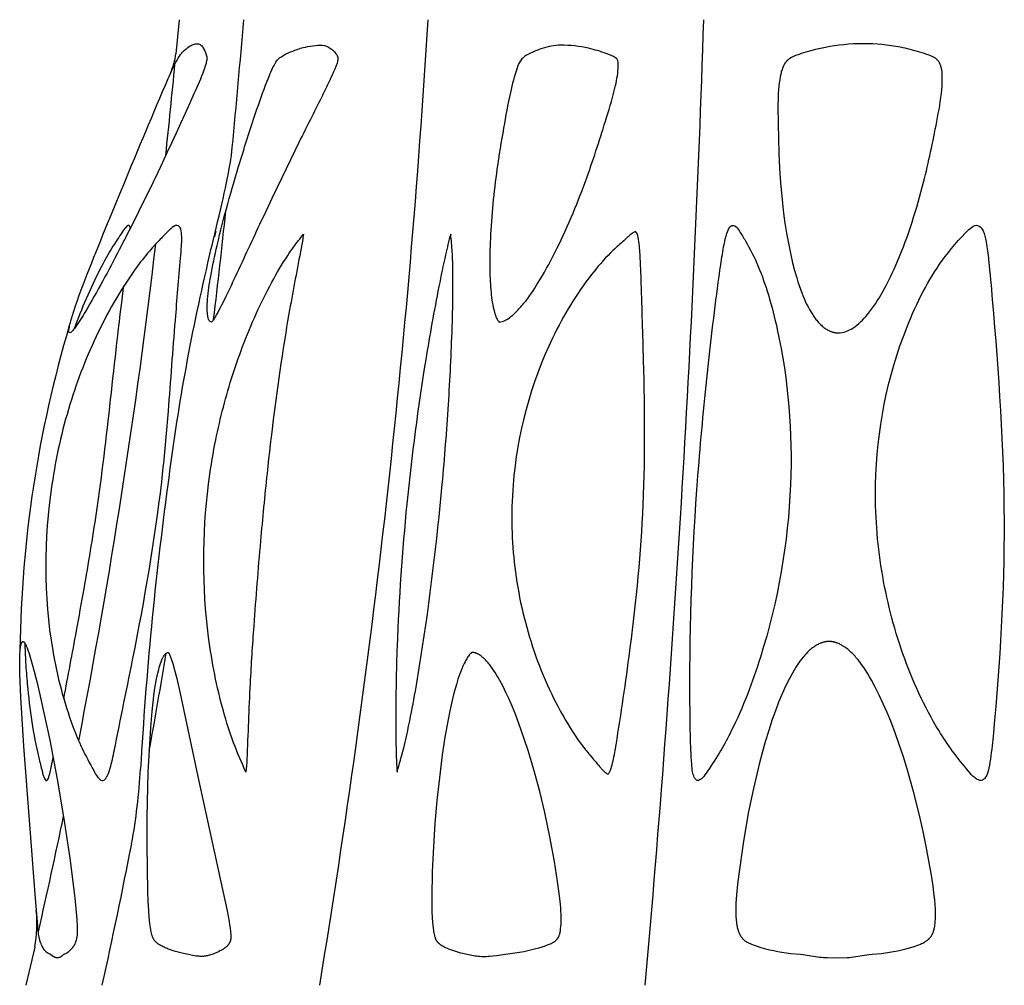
# Model space of a CAD drawing. Header units: millimetres. Extents: x 1250 to 1725, y 0 to 1655.
# Tile 93 of 256: x 1455 to 1487, y 782 to 813. Entities that reach past the tile are written whole.
import ezdxf

# ---------------------------------------------------------------- set-up
doc = ezdxf.new("R2010")
doc.units = ezdxf.units.MM
doc.header["$MEASUREMENT"] = 0
doc.layers.add('Crea2D$visibili$tangenti', color=7, linetype='Continuous', true_color=0x000000)

msp = doc.modelspace()

# ---------------------------------------------------------------- linework, layer by layer
at = {"layer": 'Crea2D$visibili$tangenti'}
for p, q in [((1460.275, 812.611), (1460.175, 811.517)), ((1461.458, 805.8), (1461.41, 805.632)), ((1455.639, 782.795), (1455.351, 781.569))]:
    msp.add_line(p, q, dxfattribs=at)
msp.add_lwpolyline([(1482.278, 811.839), (1482.248, 811.839), (1482.097, 811.837), (1481.947, 811.831), (1481.796, 811.821), (1481.646, 811.807), (1481.496, 811.789), (1481.347, 811.769), (1481.198, 811.744), (1481.05, 811.717), (1480.891, 811.684), (1480.734, 811.648), (1480.577, 811.608), (1480.421, 811.564), (1480.275, 811.52), (1480.203, 811.496), (1480.131, 811.471), (1480.089, 811.455), (1480.046, 811.439), (1480.025, 811.43), (1480.005, 811.42), (1479.984, 811.41), (1479.964, 811.4), (1479.952, 811.393), (1479.941, 811.387), (1479.929, 811.38), (1479.918, 811.373), (1479.907, 811.365), (1479.896, 811.358), (1479.885, 811.35), (1479.874, 811.342), (1479.864, 811.334), (1479.853, 811.325), (1479.843, 811.316), (1479.833, 811.307), (1479.824, 811.298), (1479.814, 811.289), (1479.805, 811.279), (1479.796, 811.269), (1479.787, 811.259), (1479.778, 811.248), (1479.77, 811.236), (1479.762, 811.225), (1479.754, 811.213), (1479.746, 811.201), (1479.738, 811.189), (1479.731, 811.177), (1479.724, 811.165), (1479.718, 811.152), (1479.711, 811.14), (1479.705, 811.127), (1479.693, 811.101), (1479.682, 811.075), (1479.668, 811.039), (1479.656, 811.003), (1479.644, 810.966), (1479.633, 810.93), (1479.624, 810.893), (1479.615, 810.856), (1479.599, 810.781), (1479.581, 810.679), (1479.567, 810.577), (1479.555, 810.474), (1479.545, 810.371), (1479.536, 810.234), (1479.529, 810.096), (1479.522, 809.819), (1479.528, 809.267), (1479.556, 808.315), (1479.578, 807.84), (1479.609, 807.365), (1479.669, 806.717), (1479.707, 806.393), (1479.751, 806.071), (1479.802, 805.749), (1479.86, 805.429), (1479.925, 805.11), (1479.998, 804.793), (1480.06, 804.549), (1480.129, 804.308), (1480.166, 804.188), (1480.205, 804.068), (1480.247, 803.95), (1480.291, 803.832), (1480.327, 803.74), (1480.365, 803.649), (1480.405, 803.559), (1480.448, 803.47), (1480.492, 803.382), (1480.539, 803.295), (1480.589, 803.21), (1480.642, 803.126), (1480.683, 803.065), (1480.726, 803.005), (1480.748, 802.976), (1480.771, 802.947), (1480.794, 802.918), (1480.818, 802.891), (1480.843, 802.863), (1480.868, 802.837), (1480.894, 802.811), (1480.92, 802.786), (1480.948, 802.761), (1480.976, 802.738), (1481.004, 802.715), (1481.034, 802.694), (1481.058, 802.677), (1481.082, 802.662), (1481.107, 802.647), (1481.133, 802.632), (1481.158, 802.619), (1481.185, 802.606), (1481.198, 802.601), (1481.211, 802.595), (1481.225, 802.589), (1481.238, 802.584), (1481.252, 802.579), (1481.266, 802.575), (1481.28, 802.57), (1481.293, 802.566), (1481.307, 802.563), (1481.321, 802.559), (1481.336, 802.556), (1481.35, 802.553), (1481.364, 802.55), (1481.378, 802.548), (1481.393, 802.546), (1481.407, 802.545), (1481.422, 802.543), (1481.436, 802.543), (1481.451, 802.542), (1481.465, 802.542)], dxfattribs=at)
for points in [[(1455.258, 792.62), (1455.259, 792.62), (1455.26, 792.62), (1455.261, 792.62), (1455.262, 792.619), (1455.263, 792.619), (1455.264, 792.619), (1455.265, 792.619), (1455.266, 792.618), (1455.267, 792.618), (1455.268, 792.618), (1455.269, 792.617), (1455.27, 792.617), (1455.27, 792.617), (1455.271, 792.616), (1455.272, 792.616), (1455.273, 792.615), (1455.274, 792.615), (1455.275, 792.614), (1455.276, 792.614), (1455.277, 792.613), (1455.278, 792.612), (1455.28, 792.611), (1455.282, 792.61), (1455.283, 792.608), (1455.285, 792.607), (1455.286, 792.606), (1455.289, 792.604), (1455.291, 792.602), (1455.293, 792.6), (1455.295, 792.597), (1455.297, 792.595), (1455.299, 792.593), (1455.301, 792.591), (1455.303, 792.588), (1455.306, 792.584), (1455.31, 792.579), (1455.313, 792.574), (1455.316, 792.569), (1455.322, 792.56), (1455.328, 792.551), (1455.333, 792.542), (1455.338, 792.533), (1455.348, 792.514), (1455.357, 792.495), (1455.366, 792.476), (1455.374, 792.457), (1455.39, 792.418), (1455.417, 792.344), (1455.444, 792.27), (1455.493, 792.119), (1455.537, 791.968), (1455.579, 791.816), (1455.713, 791.293), (1455.836, 790.768), (1456.118, 789.454), (1456.36, 788.192), (1456.576, 786.925), (1456.764, 785.654), (1456.925, 784.379), (1456.973, 783.915), (1456.991, 783.683), (1457.002, 783.45), (1457.004, 783.336), (1457.003, 783.28), (1457.002, 783.251), (1457, 783.223), (1456.998, 783.195), (1456.995, 783.167), (1456.992, 783.139), (1456.988, 783.112), (1456.983, 783.084), (1456.977, 783.057), (1456.971, 783.029), (1456.963, 783.002), (1456.958, 782.983), (1456.951, 782.964), (1456.944, 782.945), (1456.937, 782.926), (1456.928, 782.907), (1456.92, 782.889), (1456.915, 782.88), (1456.91, 782.871), (1456.905, 782.862), (1456.9, 782.853), (1456.892, 782.84), (1456.884, 782.827), (1456.875, 782.814), (1456.866, 782.801), (1456.856, 782.789), (1456.847, 782.777), (1456.837, 782.765), (1456.826, 782.753), (1456.806, 782.729), (1456.784, 782.707), (1456.74, 782.663), (1456.722, 782.645), (1456.712, 782.637), (1456.703, 782.629), (1456.698, 782.625), (1456.693, 782.621), (1456.688, 782.617), (1456.683, 782.613), (1456.678, 782.61), (1456.673, 782.606), (1456.667, 782.603), (1456.662, 782.6), (1456.658, 782.598), (1456.654, 782.596), (1456.647, 782.592), (1456.639, 782.589), (1456.631, 782.585), (1456.586, 782.568), (1456.581, 782.566), (1456.577, 782.564), (1456.572, 782.562), (1456.568, 782.56), (1456.564, 782.558), (1456.562, 782.557), (1456.56, 782.555), (1456.557, 782.553), (1456.554, 782.551), (1456.551, 782.549), (1456.548, 782.547), (1456.545, 782.545), (1456.542, 782.542), (1456.537, 782.537), (1456.531, 782.532), (1456.504, 782.506), (1456.498, 782.501), (1456.492, 782.496), (1456.487, 782.491), (1456.484, 782.488), (1456.481, 782.486), (1456.478, 782.484), (1456.474, 782.482), (1456.471, 782.48), (1456.468, 782.478), (1456.465, 782.476), (1456.463, 782.475), (1456.46, 782.473), (1456.457, 782.472), (1456.455, 782.471), (1456.452, 782.469), (1456.449, 782.468), (1456.446, 782.467), (1456.443, 782.466), (1456.44, 782.465), (1456.434, 782.463), (1456.428, 782.461), (1456.422, 782.46), (1456.416, 782.458), (1456.41, 782.457), (1456.404, 782.456), (1456.398, 782.455), (1456.386, 782.453), (1456.374, 782.452), (1456.36, 782.453), (1456.346, 782.454), (1456.339, 782.455), (1456.332, 782.456), (1456.325, 782.457), (1456.318, 782.458), (1456.311, 782.459), (1456.304, 782.461), (1456.298, 782.463), (1456.291, 782.465), (1456.284, 782.467), (1456.277, 782.469), (1456.274, 782.471), (1456.271, 782.472), (1456.268, 782.473), (1456.264, 782.475), (1456.26, 782.477), (1456.256, 782.479), (1456.251, 782.481), (1456.247, 782.484), (1456.243, 782.486), (1456.239, 782.489), (1456.231, 782.494), (1456.223, 782.5), (1456.215, 782.506), (1456.169, 782.542), (1456.162, 782.548), (1456.154, 782.554), (1456.15, 782.556), (1456.145, 782.559), (1456.141, 782.561), (1456.137, 782.564), (1456.132, 782.566), (1456.128, 782.569), (1456.118, 782.573), (1456.079, 782.591), (1456.069, 782.595), (1456.064, 782.598), (1456.06, 782.6), (1456.055, 782.603), (1456.05, 782.606), (1456.045, 782.609), (1456.04, 782.612), (1456.035, 782.615), (1456.03, 782.619), (1456.026, 782.622), (1456.021, 782.626), (1456.017, 782.63), (1456.013, 782.633), (1456.008, 782.637), (1456.004, 782.641), (1455.996, 782.649), (1455.988, 782.658), (1455.98, 782.667), (1455.972, 782.676), (1455.965, 782.685), (1455.957, 782.695), (1455.943, 782.714), (1455.93, 782.734), (1455.911, 782.764), (1455.892, 782.794), (1455.875, 782.824), (1455.867, 782.84), (1455.86, 782.855), (1455.852, 782.871), (1455.845, 782.887), (1455.838, 782.903), (1455.832, 782.919), (1455.825, 782.935), (1455.819, 782.951), (1455.814, 782.967), (1455.808, 782.984), (1455.802, 783.006), (1455.796, 783.028), (1455.79, 783.051), (1455.785, 783.074), (1455.78, 783.097), (1455.776, 783.12), (1455.768, 783.167), (1455.762, 783.214), (1455.746, 783.356), (1455.66, 784.363), (1455.289, 789.259), (1455.185, 790.835), (1455.156, 791.585), (1455.153, 791.862), (1455.157, 792.139), (1455.161, 792.227), (1455.167, 792.315), (1455.171, 792.359), (1455.176, 792.402), (1455.182, 792.446), (1455.19, 792.489), (1455.195, 792.513), (1455.197, 792.525), (1455.2, 792.537), (1455.202, 792.543), (1455.204, 792.548), (1455.206, 792.554), (1455.208, 792.56), (1455.21, 792.566), (1455.212, 792.571), (1455.215, 792.577), (1455.218, 792.583), (1455.219, 792.586), (1455.221, 792.589), (1455.223, 792.592), (1455.224, 792.596), (1455.225, 792.597), (1455.226, 792.599), (1455.227, 792.6), (1455.229, 792.601), (1455.23, 792.603), (1455.231, 792.604), (1455.232, 792.606), (1455.233, 792.607), (1455.234, 792.608), (1455.236, 792.609), (1455.236, 792.61), (1455.237, 792.61), (1455.237, 792.611), (1455.238, 792.612), (1455.239, 792.612), (1455.24, 792.613), (1455.24, 792.613), (1455.241, 792.614), (1455.242, 792.614), (1455.242, 792.615), (1455.243, 792.615), (1455.244, 792.615), (1455.245, 792.616), (1455.245, 792.616), (1455.246, 792.617), (1455.247, 792.617), (1455.248, 792.617), (1455.249, 792.618), (1455.25, 792.618), (1455.25, 792.618), (1455.251, 792.619), (1455.252, 792.619), (1455.253, 792.619), (1455.254, 792.619), (1455.255, 792.62), (1455.256, 792.62), (1455.257, 792.62)], [(1481.166, 792.62), (1481.151, 792.62), (1481.135, 792.62), (1481.12, 792.619), (1481.105, 792.618), (1481.089, 792.616), (1481.074, 792.614), (1481.059, 792.612), (1481.044, 792.61), (1481.029, 792.607), (1481.014, 792.603), (1480.999, 792.6), (1480.985, 792.596), (1480.97, 792.592), (1480.955, 792.588), (1480.941, 792.583), (1480.927, 792.578), (1480.912, 792.573), (1480.898, 792.567), (1480.87, 792.556), (1480.842, 792.543), (1480.815, 792.53), (1480.788, 792.515), (1480.761, 792.5), (1480.735, 792.484), (1480.709, 792.468), (1480.674, 792.444), (1480.64, 792.419), (1480.606, 792.393), (1480.573, 792.366), (1480.541, 792.338), (1480.51, 792.309), (1480.48, 792.28), (1480.45, 792.249), (1480.421, 792.218), (1480.392, 792.186), (1480.364, 792.154), (1480.337, 792.121), (1480.284, 792.054), (1480.233, 791.986), (1480.168, 791.893), (1480.105, 791.799), (1480.046, 791.703), (1479.989, 791.605), (1479.934, 791.507), (1479.881, 791.407), (1479.781, 791.204), (1479.66, 790.938), (1479.548, 790.667), (1479.443, 790.393), (1479.344, 790.117), (1479.227, 789.76), (1479.118, 789.401), (1479.016, 789.04), (1478.92, 788.677), (1478.734, 787.895), (1478.572, 787.108), (1478.403, 786.13), (1478.265, 785.147), (1478.225, 784.815), (1478.192, 784.482), (1478.181, 784.341), (1478.173, 784.2), (1478.169, 784.058), (1478.169, 783.916), (1478.171, 783.813), (1478.174, 783.761), (1478.178, 783.709), (1478.182, 783.657), (1478.188, 783.605), (1478.195, 783.554), (1478.204, 783.502), (1478.21, 783.466), (1478.218, 783.43), (1478.227, 783.394), (1478.237, 783.358), (1478.242, 783.341), (1478.247, 783.323), (1478.253, 783.306), (1478.26, 783.289), (1478.267, 783.272), (1478.274, 783.255), (1478.281, 783.238), (1478.289, 783.221), (1478.296, 783.208), (1478.303, 783.194), (1478.31, 783.181), (1478.318, 783.168), (1478.326, 783.155), (1478.334, 783.143), (1478.343, 783.13), (1478.352, 783.118), (1478.361, 783.106), (1478.37, 783.094), (1478.38, 783.083), (1478.39, 783.071), (1478.4, 783.06), (1478.411, 783.05), (1478.421, 783.039), (1478.432, 783.029), (1478.443, 783.02), (1478.455, 783.011), (1478.466, 783.002), (1478.478, 782.993), (1478.49, 782.985), (1478.502, 782.977), (1478.514, 782.969), (1478.527, 782.961), (1478.539, 782.954), (1478.552, 782.947), (1478.578, 782.933), (1478.604, 782.92), (1478.631, 782.908), (1478.654, 782.898), (1478.678, 782.888), (1478.726, 782.87), (1478.823, 782.837), (1478.975, 782.789), (1479.128, 782.746), (1479.258, 782.713), (1479.388, 782.683), (1479.519, 782.656), (1479.651, 782.632), (1479.792, 782.61), (1479.862, 782.601), (1479.933, 782.593), (1480.236, 782.568), (1480.337, 782.557), (1480.402, 782.549), (1480.796, 782.485), (1480.862, 782.477), (1480.923, 782.471), (1480.984, 782.466), (1481.105, 782.459), (1481.349, 782.452), (1481.749, 782.463), (1481.815, 782.468), (1481.882, 782.474), (1481.954, 782.483), (1482.025, 782.493), (1482.382, 782.551), (1482.454, 782.56), (1482.554, 782.57), (1482.854, 782.595), (1482.981, 782.611), (1483.107, 782.63), (1483.241, 782.653), (1483.374, 782.68), (1483.507, 782.71), (1483.638, 782.743), (1483.758, 782.775), (1483.876, 782.811), (1483.934, 782.83), (1483.993, 782.851), (1484.051, 782.872), (1484.108, 782.896), (1484.144, 782.911), (1484.179, 782.928), (1484.214, 782.945), (1484.231, 782.954), (1484.247, 782.963), (1484.264, 782.973), (1484.28, 782.983), (1484.296, 782.994), (1484.312, 783.005), (1484.328, 783.017), (1484.343, 783.029), (1484.357, 783.041), (1484.364, 783.048), (1484.371, 783.054), (1484.381, 783.064), (1484.391, 783.074), (1484.401, 783.085), (1484.41, 783.095), (1484.419, 783.106), (1484.428, 783.117), (1484.436, 783.128), (1484.445, 783.14), (1484.453, 783.152), (1484.46, 783.164), (1484.468, 783.176), (1484.475, 783.188), (1484.482, 783.201), (1484.488, 783.213), (1484.495, 783.226), (1484.501, 783.239), (1484.507, 783.254), (1484.514, 783.27), (1484.52, 783.285), (1484.525, 783.301), (1484.53, 783.317), (1484.535, 783.333), (1484.54, 783.349), (1484.544, 783.366), (1484.551, 783.398), (1484.558, 783.431), (1484.563, 783.465), (1484.568, 783.498), (1484.574, 783.544), (1484.578, 783.59), (1484.582, 783.637), (1484.584, 783.683), (1484.587, 783.776), (1484.588, 783.869), (1484.584, 784.017), (1484.577, 784.166), (1484.565, 784.313), (1484.551, 784.461), (1484.513, 784.756), (1484.468, 785.05), (1484.3, 785.982), (1484.191, 786.509), (1484.073, 787.034), (1483.88, 787.803), (1483.663, 788.565), (1483.546, 788.941), (1483.422, 789.315), (1483.29, 789.687), (1483.15, 790.055), (1483.034, 790.339), (1482.912, 790.621), (1482.782, 790.9), (1482.644, 791.174), (1482.531, 791.382), (1482.472, 791.484), (1482.412, 791.585), (1482.348, 791.685), (1482.283, 791.783), (1482.215, 791.879), (1482.144, 791.974), (1482.089, 792.043), (1482.031, 792.112), (1482.002, 792.145), (1481.972, 792.178), (1481.942, 792.21), (1481.911, 792.241), (1481.879, 792.272), (1481.847, 792.302), (1481.814, 792.332), (1481.78, 792.36), (1481.745, 792.388), (1481.71, 792.414), (1481.674, 792.44), (1481.637, 792.464), (1481.611, 792.481), (1481.583, 792.497), (1481.556, 792.512), (1481.528, 792.527), (1481.5, 792.541), (1481.471, 792.554), (1481.442, 792.566), (1481.427, 792.571), (1481.413, 792.577), (1481.398, 792.582), (1481.383, 792.586), (1481.368, 792.591), (1481.353, 792.595), (1481.338, 792.599), (1481.323, 792.603), (1481.307, 792.606), (1481.292, 792.609), (1481.276, 792.612), (1481.261, 792.614), (1481.245, 792.616), (1481.23, 792.617), (1481.214, 792.619), (1481.198, 792.619), (1481.182, 792.62)], [(1459.923, 792.27), (1459.924, 792.269), (1459.925, 792.268), (1459.927, 792.268), (1459.928, 792.267), (1459.929, 792.266), (1459.93, 792.265), (1459.931, 792.265), (1459.932, 792.264), (1459.933, 792.263), (1459.934, 792.262), (1459.935, 792.261), (1459.935, 792.26), (1459.936, 792.259), (1459.937, 792.258), (1459.939, 792.256), (1459.941, 792.254), (1459.942, 792.252), (1459.944, 792.25), (1459.945, 792.248), (1459.948, 792.244), (1459.951, 792.239), (1459.957, 792.229), (1459.963, 792.219), (1459.968, 792.209), (1459.973, 792.198), (1459.978, 792.187), (1459.983, 792.177), (1459.992, 792.155), (1460.003, 792.125), (1460.015, 792.094), (1460.036, 792.033), (1460.074, 791.909), (1460.139, 791.671), (1460.199, 791.43), (1460.308, 790.947), (1460.908, 788.136), (1461.82, 783.966), (1461.853, 783.793), (1461.883, 783.619), (1461.899, 783.513), (1461.914, 783.407), (1461.926, 783.3), (1461.935, 783.193), (1461.938, 783.148), (1461.939, 783.126), (1461.939, 783.115), (1461.939, 783.104), (1461.939, 783.092), (1461.938, 783.081), (1461.938, 783.07), (1461.936, 783.059), (1461.935, 783.049), (1461.933, 783.038), (1461.931, 783.027), (1461.93, 783.022), (1461.929, 783.016), (1461.927, 783.009), (1461.925, 783.001), (1461.922, 782.994), (1461.92, 782.986), (1461.917, 782.979), (1461.914, 782.972), (1461.911, 782.964), (1461.908, 782.957), (1461.905, 782.95), (1461.901, 782.943), (1461.897, 782.936), (1461.894, 782.929), (1461.89, 782.922), (1461.886, 782.915), (1461.881, 782.909), (1461.877, 782.902), (1461.87, 782.891), (1461.862, 782.88), (1461.854, 782.87), (1461.846, 782.86), (1461.837, 782.85), (1461.828, 782.84), (1461.819, 782.83), (1461.81, 782.821), (1461.8, 782.812), (1461.79, 782.803), (1461.78, 782.794), (1461.77, 782.786), (1461.76, 782.778), (1461.749, 782.77), (1461.739, 782.762), (1461.728, 782.754), (1461.706, 782.739), (1461.683, 782.724), (1461.66, 782.711), (1461.636, 782.697), (1461.613, 782.684), (1461.589, 782.672), (1461.54, 782.648), (1461.469, 782.615), (1461.433, 782.6), (1461.397, 782.586), (1461.361, 782.572), (1461.324, 782.559), (1461.287, 782.547), (1461.25, 782.536), (1461.209, 782.525), (1461.189, 782.521), (1461.168, 782.516), (1461.147, 782.512), (1461.127, 782.509), (1461.106, 782.505), (1461.085, 782.503), (1461.069, 782.501), (1461.053, 782.5), (1461.037, 782.499), (1461.021, 782.499), (1460.989, 782.498), (1460.958, 782.499), (1460.926, 782.501), (1460.894, 782.503), (1460.862, 782.507), (1460.83, 782.511), (1460.767, 782.52), (1460.704, 782.532), (1460.579, 782.557), (1460.413, 782.593), (1460.248, 782.632), (1460.166, 782.654), (1460.085, 782.678), (1460.005, 782.704), (1459.965, 782.719), (1459.926, 782.734), (1459.893, 782.747), (1459.861, 782.761), (1459.829, 782.775), (1459.797, 782.79), (1459.766, 782.806), (1459.735, 782.822), (1459.704, 782.839), (1459.673, 782.856), (1459.65, 782.87), (1459.628, 782.884), (1459.606, 782.898), (1459.596, 782.906), (1459.585, 782.913), (1459.575, 782.921), (1459.565, 782.929), (1459.555, 782.937), (1459.545, 782.946), (1459.536, 782.954), (1459.527, 782.963), (1459.518, 782.972), (1459.509, 782.982), (1459.503, 782.99), (1459.496, 782.998), (1459.49, 783.006), (1459.484, 783.014), (1459.478, 783.023), (1459.473, 783.031), (1459.467, 783.04), (1459.462, 783.049), (1459.457, 783.058), (1459.452, 783.067), (1459.447, 783.076), (1459.443, 783.086), (1459.438, 783.095), (1459.434, 783.105), (1459.426, 783.124), (1459.419, 783.144), (1459.412, 783.164), (1459.405, 783.184), (1459.399, 783.205), (1459.394, 783.225), (1459.388, 783.246), (1459.379, 783.288), (1459.366, 783.355), (1459.354, 783.423), (1459.337, 783.557), (1459.316, 783.757), (1459.299, 783.959), (1459.281, 784.269), (1459.269, 784.578), (1459.25, 786.088), (1459.254, 786.978), (1459.287, 788.418), (1459.32, 789.138), (1459.366, 789.856), (1459.408, 790.367), (1459.465, 790.876), (1459.49, 791.059), (1459.519, 791.24), (1459.552, 791.421), (1459.59, 791.601), (1459.62, 791.726), (1459.637, 791.788), (1459.655, 791.85), (1459.675, 791.911), (1459.697, 791.971), (1459.709, 792.001), (1459.721, 792.031), (1459.734, 792.06), (1459.748, 792.089), (1459.756, 792.106), (1459.764, 792.122), (1459.773, 792.139), (1459.782, 792.155), (1459.787, 792.162), (1459.792, 792.17), (1459.797, 792.178), (1459.803, 792.185), (1459.808, 792.193), (1459.814, 792.2), (1459.82, 792.207), (1459.826, 792.214), (1459.831, 792.219), (1459.836, 792.224), (1459.841, 792.229), (1459.846, 792.234), (1459.849, 792.237), (1459.852, 792.239), (1459.855, 792.241), (1459.858, 792.243), (1459.861, 792.245), (1459.864, 792.247), (1459.866, 792.249), (1459.869, 792.251), (1459.873, 792.253), (1459.876, 792.255), (1459.879, 792.257), (1459.882, 792.258), (1459.885, 792.26), (1459.888, 792.261), (1459.892, 792.263), (1459.895, 792.264), (1459.898, 792.265), (1459.902, 792.266), (1459.905, 792.267), (1459.909, 792.268), (1459.912, 792.268), (1459.916, 792.269), (1459.92, 792.269)], [(1469.702, 792.27), (1469.7, 792.269), (1469.698, 792.269), (1469.696, 792.268), (1469.694, 792.268), (1469.693, 792.267), (1469.691, 792.266), (1469.689, 792.266), (1469.687, 792.265), (1469.686, 792.264), (1469.684, 792.263), (1469.681, 792.261), (1469.677, 792.26), (1469.674, 792.258), (1469.671, 792.256), (1469.668, 792.253), (1469.665, 792.251), (1469.662, 792.249), (1469.659, 792.247), (1469.656, 792.244), (1469.65, 792.239), (1469.645, 792.235), (1469.64, 792.23), (1469.635, 792.225), (1469.63, 792.22), (1469.626, 792.215), (1469.621, 792.21), (1469.612, 792.199), (1469.603, 792.188), (1469.595, 792.177), (1469.578, 792.155), (1469.558, 792.126), (1469.539, 792.096), (1469.52, 792.066), (1469.503, 792.035), (1469.485, 792.004), (1469.469, 791.973), (1469.437, 791.909), (1469.399, 791.828), (1469.364, 791.745), (1469.33, 791.661), (1469.299, 791.577), (1469.269, 791.492), (1469.241, 791.406), (1469.189, 791.234), (1469.111, 790.956), (1469.041, 790.677), (1468.978, 790.396), (1468.92, 790.114), (1468.821, 789.546), (1468.736, 788.975), (1468.642, 788.241), (1468.564, 787.505), (1468.5, 786.768), (1468.451, 786.03), (1468.415, 785.222), (1468.398, 784.413), (1468.397, 784.183), (1468.401, 783.953), (1468.411, 783.723), (1468.419, 783.608), (1468.43, 783.494), (1468.439, 783.413), (1468.451, 783.332), (1468.458, 783.292), (1468.465, 783.252), (1468.473, 783.212), (1468.483, 783.172), (1468.488, 783.149), (1468.495, 783.126), (1468.502, 783.103), (1468.505, 783.092), (1468.509, 783.081), (1468.513, 783.07), (1468.518, 783.059), (1468.523, 783.049), (1468.528, 783.038), (1468.533, 783.028), (1468.539, 783.018), (1468.542, 783.013), (1468.545, 783.008), (1468.548, 783.003), (1468.551, 782.998), (1468.554, 782.994), (1468.558, 782.989), (1468.561, 782.984), (1468.565, 782.98), (1468.572, 782.971), (1468.58, 782.962), (1468.588, 782.953), (1468.597, 782.945), (1468.605, 782.936), (1468.614, 782.928), (1468.623, 782.921), (1468.633, 782.913), (1468.642, 782.905), (1468.652, 782.898), (1468.671, 782.884), (1468.691, 782.87), (1468.721, 782.851), (1468.751, 782.833), (1468.781, 782.816), (1468.812, 782.8), (1468.843, 782.785), (1468.875, 782.77), (1468.938, 782.743), (1468.985, 782.724), (1469.032, 782.707), (1469.128, 782.674), (1469.225, 782.644), (1469.323, 782.616), (1469.401, 782.597), (1469.478, 782.578), (1469.635, 782.545), (1469.736, 782.526), (1469.787, 782.518), (1469.838, 782.512), (1469.892, 782.506), (1469.945, 782.502), (1469.999, 782.5), (1470.052, 782.499), (1470.106, 782.499), (1470.16, 782.5), (1470.213, 782.503), (1470.267, 782.506), (1470.374, 782.516), (1470.481, 782.528), (1470.693, 782.557), (1471.221, 782.637), (1471.353, 782.66), (1471.484, 782.686), (1471.614, 782.715), (1471.743, 782.747), (1471.843, 782.776), (1471.943, 782.807), (1472.042, 782.84), (1472.142, 782.876), (1472.176, 782.89), (1472.21, 782.903), (1472.243, 782.918), (1472.26, 782.926), (1472.276, 782.934), (1472.292, 782.942), (1472.307, 782.951), (1472.322, 782.961), (1472.33, 782.965), (1472.337, 782.97), (1472.345, 782.975), (1472.352, 782.981), (1472.359, 782.986), (1472.366, 782.992), (1472.373, 782.997), (1472.379, 783.003), (1472.386, 783.009), (1472.392, 783.015), (1472.4, 783.023), (1472.408, 783.032), (1472.416, 783.04), (1472.423, 783.049), (1472.43, 783.058), (1472.437, 783.067), (1472.444, 783.077), (1472.45, 783.087), (1472.456, 783.096), (1472.462, 783.106), (1472.468, 783.117), (1472.473, 783.127), (1472.478, 783.137), (1472.483, 783.148), (1472.488, 783.158), (1472.493, 783.169), (1472.498, 783.184), (1472.504, 783.199), (1472.509, 783.215), (1472.513, 783.23), (1472.517, 783.246), (1472.521, 783.261), (1472.524, 783.277), (1472.527, 783.293), (1472.533, 783.325), (1472.537, 783.357), (1472.541, 783.389), (1472.548, 783.474), (1472.552, 783.528), (1472.556, 783.635), (1472.556, 783.741), (1472.554, 783.848), (1472.549, 783.955), (1472.542, 784.061), (1472.523, 784.274), (1472.486, 784.593), (1472.443, 784.911), (1472.34, 785.545), (1472.194, 786.337), (1472.028, 787.125), (1471.869, 787.794), (1471.691, 788.459), (1471.493, 789.117), (1471.275, 789.77), (1471.084, 790.286), (1470.981, 790.54), (1470.872, 790.793), (1470.782, 790.987), (1470.688, 791.179), (1470.638, 791.273), (1470.587, 791.367), (1470.534, 791.46), (1470.479, 791.552), (1470.434, 791.624), (1470.387, 791.696), (1470.338, 791.766), (1470.288, 791.835), (1470.262, 791.868), (1470.235, 791.902), (1470.207, 791.934), (1470.179, 791.966), (1470.15, 791.998), (1470.121, 792.029), (1470.091, 792.059), (1470.06, 792.089), (1470.04, 792.106), (1470.021, 792.123), (1470.001, 792.14), (1469.981, 792.156), (1469.961, 792.171), (1469.95, 792.178), (1469.94, 792.186), (1469.929, 792.193), (1469.919, 792.199), (1469.908, 792.206), (1469.897, 792.212), (1469.886, 792.218), (1469.874, 792.224), (1469.863, 792.23), (1469.851, 792.235), (1469.84, 792.24), (1469.828, 792.244), (1469.816, 792.249), (1469.804, 792.252), (1469.792, 792.256), (1469.779, 792.259), (1469.767, 792.262), (1469.754, 792.264), (1469.741, 792.266), (1469.728, 792.268), (1469.715, 792.269)]]:
    msp.add_lwpolyline(points, close=True, dxfattribs=at)
for centre, radius, start, end in [((1186.896, 835.321), 276.393, 354.43167, 355.28687), ((1167.745, 830.603), 301.071, 350.6267, 356.57389), ((928.704, 830.324), 548.724, 354.90245, 358.15013), ((1457.806, 811.857), 2.393, 336.1949, 351.8422), ((1208.11, 835.083), 253.164, 353.91571, 354.58476), ((1206.581, 833.336), 256.609, 353.20465, 353.98708), ((1242.96, 830.821), 218.055, 349.05702, 353.30507), ((1527.402, 789.235), 68.012, 166.77714, 172.88885), ((1493.412, 791.859), 38.253, 163.4303, 179.2547), ((1575.515, 781.948), 116.663, 172.26303, 176.76523), ((1245.396, 827.879), 217.406, 349.73017, 350.56671), ((1438.763, 789.703), 20.308, 349.8203, 356.693), ((1269.626, 825.795), 190.919, 347.1372, 348.27751), ((1260.775, 824.959), 201.752, 347.58066, 348.89901), ((1451.521, 783.554), 4.187, 349.5675, 5.73)]:
    msp.add_arc(centre, radius, start, end, dxfattribs=at)
for points, knots in [([(1456.763, 802.542), (1456.744, 802.546), (1456.73, 802.595), (1456.751, 802.779), (1456.932, 803.403), (1457.518, 804.952), (1458.568, 807.494), (1459.514, 809.771), (1460.123, 811.166), (1460.329, 811.526), (1460.538, 811.709), (1460.717, 811.82), (1460.81, 811.839), (1460.846, 811.839)], [0, 0, 0, 0, 0.050295, 0.145085, 0.554516, 1.994926, 5.112137, 8.807024, 9.390029, 9.677021, 10.048931, 10.204263, 10.318236, 10.318236, 10.318236, 10.318236]), ([(1460.852, 811.839), (1460.885, 811.839), (1460.971, 811.817), (1461.069, 811.684), (1461.147, 811.526), (1461.179, 811.347), (1461.135, 811.178), (1461.01, 810.796), (1460.115, 808.782), (1458.885, 806.178), (1457.555, 803.701), (1457.028, 802.834), (1456.852, 802.604), (1456.79, 802.548), (1456.763, 802.542)], [0, 0, 0, 0, 0.104851, 0.236889, 0.493134, 0.629484, 0.777319, 1.010574, 1.83343, 7.389404, 9.648021, 10.264354, 10.432311, 10.513342, 10.513342, 10.513342, 10.513342]), ([(1461.32, 802.892), (1461.281, 802.896), (1461.222, 802.961), (1461.188, 803.114), (1461.176, 803.338), (1461.193, 803.765), (1461.302, 804.452), (1461.616, 805.929), (1462.112, 807.675), (1462.669, 809.429), (1463.042, 810.494), (1463.285, 811.071), (1463.437, 811.331), (1463.589, 811.453), (1463.838, 811.57), (1464.258, 811.728), (1464.601, 811.792), (1464.817, 811.789)], [0, 0, 0, 0, 0.10875, 0.250347, 0.462424, 0.782389, 1.532005, 2.545048, 5.312397, 6.971704, 8.069848, 8.695482, 8.847632, 8.967613, 9.275302, 9.669238, 10.313842, 10.313842, 10.313842, 10.313842]), ([(1464.817, 811.789), (1464.908, 811.794), (1465.107, 811.744), (1465.279, 811.579), (1465.37, 811.442), (1465.389, 811.348), (1465.363, 811.237), (1465.248, 810.926), (1465.065, 810.547), (1464.671, 809.744), (1464.113, 808.653), (1463.462, 807.288), (1462.755, 805.805), (1462.227, 804.656), (1461.77, 803.688), (1461.561, 803.267), (1461.404, 802.996), (1461.349, 802.917), (1461.32, 802.892)], [0, 0, 0, 0, 0.272686, 0.594925, 0.694155, 0.769308, 0.872776, 1.031221, 1.766638, 2.130498, 3.719861, 5.438109, 6.670974, 8.646649, 9.232012, 9.881557, 10.057581, 10.170009, 10.170009, 10.170009, 10.170009]), ([(1472.544, 811.789), (1472.341, 811.793), (1472.008, 811.722), (1471.604, 811.556), (1471.348, 811.422), (1471.208, 811.24), (1471.069, 810.869), (1470.886, 810.16), (1470.694, 809.071), (1470.434, 807.512), (1470.284, 805.988), (1470.255, 804.662), (1470.287, 803.871), (1470.367, 803.349), (1470.467, 803.031), (1470.526, 802.921), (1470.569, 802.892)], [0, 0, 0, 0, 0.60713, 1.011268, 1.311144, 1.464809, 1.68855, 2.496603, 3.662614, 5.000938, 7.239249, 8.24946, 8.979415, 9.612284, 9.828978, 9.980171, 9.980171, 9.980171, 9.980171]), ([(1470.569, 802.892), (1470.711, 802.903), (1470.926, 803.032), (1471.188, 803.291), (1471.518, 803.675), (1471.943, 804.332), (1472.649, 805.646), (1473.362, 807.395), (1473.929, 809.166), (1474.286, 810.348), (1474.397, 810.965), (1474.394, 811.253), (1474.355, 811.346), (1474.236, 811.439), (1473.927, 811.557), (1473.342, 811.733), (1472.845, 811.793), (1472.544, 811.789)], [0, 0, 0, 0, 0.419135, 0.72764, 1.110949, 1.930391, 3.075116, 5.580532, 7.586115, 8.655856, 9.284402, 9.459861, 9.515159, 9.574905, 9.909307, 10.504354, 11.404139, 11.404139, 11.404139, 11.404139]), ([(1481.465, 802.542), (1481.633, 802.544), (1481.994, 802.693), (1482.469, 803.174), (1482.944, 803.909), (1483.607, 805.314), (1484.186, 807.157), (1484.577, 809.024), (1484.785, 810.155), (1484.817, 810.739), (1484.791, 811.045), (1484.711, 811.272), (1484.554, 811.402), (1484.342, 811.488), (1483.98, 811.605), (1483.284, 811.776), (1482.673, 811.842), (1482.278, 811.839)], [0, 0, 0, 0, 0.494826, 1.141412, 2.006281, 3.112672, 5.794982, 7.785524, 8.833453, 9.242527, 9.538523, 9.751595, 9.951074, 10.126451, 10.441319, 11.090184, 12.275688, 12.275688, 12.275688, 12.275688]), ([(1461.195, 804.791), (1461.289, 805.177), (1461.381, 805.552), (1461.727, 806.979), (1461.923, 807.86), (1461.985, 808.502)], [19.935042, 19.935042, 19.935042, 19.935042, 21.208805, 21.208805, 25.030949, 25.030949, 25.030949, 25.030949]), ([(1457.793, 788.157), (1457.773, 788.161), (1457.727, 788.189), (1457.629, 788.292), (1457.446, 788.631), (1457.152, 789.165), (1456.633, 790.431), (1455.909, 793.239), (1455.921, 795.905), (1456.188, 797.669), (1456.317, 798.539), (1456.692, 800.215), (1457.465, 802.201), (1458.241, 803.663), (1458.821, 804.551), (1459.302, 805.157), (1459.644, 805.526), (1459.881, 805.77), (1460.062, 805.951), (1460.206, 806.017), (1460.318, 805.951), (1460.373, 805.705), (1460.359, 805.368), (1460.282, 804.408), (1460.123, 802.645), (1459.967, 800.361), (1459.657, 796.836), (1459.053, 793.254), (1458.392, 790.132), (1458.129, 788.79), (1458.034, 788.446), (1457.962, 788.274), (1457.889, 788.173), (1457.823, 788.148), (1457.793, 788.157)], [0, 0, 0, 0, 0.060225, 0.161028, 0.419522, 1.217223, 1.987256, 4.519748, 9.878349, 9.878349, 9.878349, 12.51515, 15.016581, 16.253892, 17.476453, 18.193898, 18.572602, 18.984781, 19.214092, 19.342868, 19.432417, 19.572261, 20.070534, 20.452087, 22.454348, 25.388198, 27.314339, 33.0717, 36.271499, 36.892593, 37.171807, 37.341919, 37.449994, 37.539778, 37.539778, 37.539778, 37.539778]), ([(1458.707, 805.9), (1458.704, 805.923), (1458.699, 805.955), (1458.673, 806.002), (1458.625, 805.999), (1458.544, 805.926), (1458.39, 805.697), (1458.088, 805.242), (1457.524, 804.226), (1457.143, 803.32), (1456.901, 802.669)], [0, 0, 0, 0, 0.064419, 0.105575, 0.145362, 0.193404, 0.42934, 0.973569, 1.828725, 3.913855, 3.913855, 3.913855, 3.913855]), ([(1474.949, 805.8), (1474.919, 805.791), (1474.849, 805.749), (1474.753, 805.673), (1474.573, 805.509), (1474.371, 805.328), (1473.975, 804.96), (1473.207, 804.058), (1471.783, 801.691), (1471.139, 799.295), (1471.011, 797.654)], [0, 0, 0, 0, 0.092572, 0.242997, 0.367685, 0.822613, 1.057376, 1.987971, 4.366546, 9.305278, 9.305278, 9.305278, 9.305278]), ([(1474.064, 788.356), (1474.089, 788.382), (1474.134, 788.458), (1474.219, 788.712), (1474.35, 789.437), (1474.529, 790.621), (1474.892, 793.146), (1475.275, 796.829), (1475.24, 800.841), (1475.147, 803.619), (1475.107, 804.938), (1475.063, 805.501), (1475.003, 805.752), (1474.949, 805.8)], [0, 0, 0, 0, 0.108048, 0.26346, 0.801445, 2.315795, 3.854221, 8.460144, 13.406595, 15.87517, 16.804358, 17.3637, 17.569707, 17.569707, 17.569707, 17.569707]), ([(1476.973, 788.157), (1477.018, 788.17), (1477.131, 788.258), (1477.351, 788.592), (1477.681, 789.086), (1478.32, 790.283), (1479.378, 793.071), (1479.852, 795.788), (1479.93, 797.669), (1479.996, 799.338), (1479.833, 801.405), (1479.249, 803.711), (1478.915, 804.671), (1478.584, 805.348), (1478.337, 805.732), (1478.229, 805.913), (1478.146, 805.997), (1478.033, 806.001), (1477.942, 805.904), (1477.861, 805.697), (1477.771, 805.29), (1477.567, 803.937), (1477.286, 801.602), (1476.845, 797.129), (1476.674, 793.093), (1476.703, 789.856), (1476.73, 788.899), (1476.774, 788.455), (1476.819, 788.282), (1476.88, 788.171), (1476.944, 788.147), (1476.973, 788.157)], [0, 0, 0, 0, 0.141351, 0.415293, 1.201159, 1.922079, 4.478157, 10.127634, 10.127634, 10.127634, 15.140512, 16.292039, 17.261807, 18.183359, 18.547895, 18.630206, 18.818721, 18.87773, 18.958483, 19.188566, 19.549886, 20.203771, 23.297212, 26.599471, 33.69023, 35.404534, 36.311668, 36.560539, 36.743884, 36.844546, 36.931501, 36.931501, 36.931501, 36.931501]), ([(1486.01, 788.157), (1486.074, 788.14), (1486.205, 788.227), (1486.301, 788.495), (1486.383, 788.989), (1486.646, 791.663), (1486.945, 796.594), (1486.59, 801.665), (1486.324, 804.654), (1486.239, 805.396), (1486.153, 805.783), (1486.033, 805.976), (1485.905, 806.008), (1485.785, 805.976), (1485.395, 805.61), (1484.804, 804.928), (1484.161, 803.857), (1483.115, 801.542), (1482.698, 799.399), (1482.664, 797.669), (1482.655, 797.204), (1482.678, 796.273), (1482.896, 794.436), (1483.466, 792.203), (1484.333, 790.294), (1485.13, 789.08), (1485.537, 788.591), (1485.816, 788.251), (1485.955, 788.169), (1486.01, 788.157)], [0, 0, 0, 0, 0.178214, 0.437427, 0.835847, 1.683828, 8.49635, 15.633402, 16.903859, 17.507215, 17.871269, 18.089825, 18.164788, 18.239224, 18.450271, 19.765316, 20.935663, 22.187169, 27.378417, 27.378417, 27.378417, 28.774927, 30.169584, 32.921479, 35.665305, 36.427427, 37.272625, 37.573348, 37.743526, 37.743526, 37.743526, 37.743526]), ([(1462.425, 788.423), (1462.284, 788.732), (1462.003, 789.373), (1461.555, 790.811), (1461.012, 793.575), (1461.017, 796.046), (1461.223, 797.679), (1461.277, 798.11), (1461.403, 798.897), (1461.735, 800.384), (1462.289, 802.149), (1463.033, 803.812), (1463.642, 804.848), (1463.99, 805.356), (1464.166, 805.576), (1464.271, 805.714)], [0, 0, 0, 0, 1.018097, 2.096748, 4.513409, 9.449808, 9.449808, 9.449808, 10.753996, 11.84106, 14.018185, 16.294285, 17.294724, 17.62082, 18.140189, 18.140189, 18.140189, 18.140189]), ([(1464.271, 805.714), (1464.256, 805.564), (1464.106, 804.755), (1463.848, 803.454), (1463.459, 801.042), (1463.146, 798.563), (1462.871, 795.67), (1462.689, 793.418), (1462.539, 791.078), (1462.484, 789.509), (1462.444, 788.56), (1462.425, 788.423)], [0, 0, 0, 0, 0.452249, 2.467191, 3.980022, 7.780572, 9.961905, 12.6969, 14.557972, 16.99599, 17.407493, 17.407493, 17.407493, 17.407493]), ([(1469.007, 805.714), (1468.943, 805.497), (1468.812, 804.936), (1468.533, 803.595), (1468.056, 800.934), (1467.554, 797.083), (1467.285, 793.218), (1467.234, 790.548), (1467.246, 789.199), (1467.265, 788.633), (1467.284, 788.423)], [0, 0, 0, 0, 0.677458, 1.728097, 4.107794, 8.786065, 13.374592, 15.726271, 16.794196, 17.424404, 17.424404, 17.424404, 17.424404]), ([(1467.284, 788.423), (1467.356, 788.681), (1467.499, 789.182), (1467.771, 790.409), (1468.253, 793.228), (1468.563, 795.816), (1468.736, 797.679), (1468.775, 798.107), (1468.847, 798.96), (1468.964, 800.636), (1469.057, 802.482), (1469.09, 804.119), (1469.065, 805.122), (1469.026, 805.525), (1469.007, 805.714)], [0, 0, 0, 0, 0.802563, 1.563507, 3.768811, 9.379834, 9.379834, 9.379834, 10.671955, 11.946415, 14.421162, 16.21578, 16.858131, 17.428666, 17.428666, 17.428666, 17.428666]), ([(1456.57, 790.78), (1456.704, 791.508), (1456.931, 792.686), (1457.288, 794.676), (1457.906, 798.358), (1458.183, 801.623), (1458.501, 804.051)], [0, 0, 0, 0, 2.221865, 3.595249, 6.070076, 13.416124, 13.416124, 13.416124, 13.416124]), ([(1471.011, 797.654), (1470.975, 797.194), (1470.952, 796.312), (1471.081, 794.555), (1471.553, 792.437), (1472.416, 790.483), (1473.146, 789.378), (1473.539, 788.9), (1473.715, 788.694), (1473.874, 788.504), (1473.962, 788.419), (1474.031, 788.368), (1474.064, 788.356)], [0, 0, 0, 0, 1.383853, 2.644214, 5.276809, 7.864948, 9.018884, 9.241613, 9.720166, 9.831888, 9.983519, 10.08777, 10.08777, 10.08777, 10.08777]), ([(1455.315, 792.572), (1455.322, 792.366), (1455.341, 791.925), (1455.406, 791.079), (1455.528, 790.051), (1455.702, 789.118), (1455.849, 788.553), (1455.904, 788.328), (1455.942, 788.227), (1455.973, 788.17), (1455.996, 788.157)], [0, 0, 0, 0, 0.618204, 1.324023, 2.547217, 3.721024, 4.169422, 4.29886, 4.416148, 4.491441, 4.491441, 4.491441, 4.491441]), ([(1455.996, 788.157), (1456.06, 788.125), (1456.118, 788.351), (1456.178, 788.607), (1456.204, 788.748), (1456.23, 788.889)], [0, 0, 0, 0, 0.01359846, 0.01359846, 0.02934816, 0.02934816, 0.02934816, 0.02934816])]:
    msp.add_open_spline(points, degree=3, knots=knots, dxfattribs=at)

doc.saveas('drawing.dxf')
